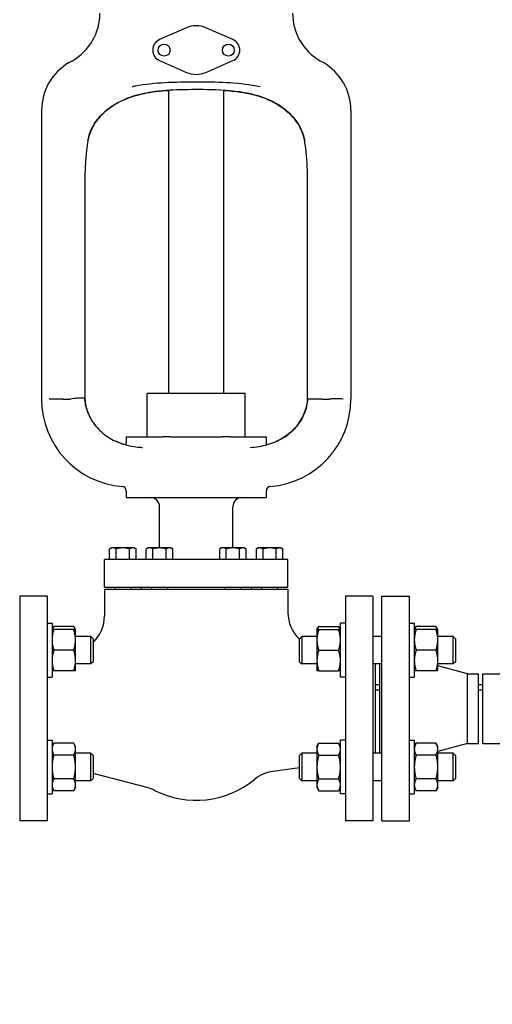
# Model space of a CAD drawing. Header units: inches. Extents: x 36 to 1719, y -84 to 1122.
# Tile 6 of 256: x 274 to 287, y 260 to 287. Entities that reach past the tile are written whole.
import ezdxf

# ---------------------------------------------------------------- set-up
doc = ezdxf.new("R2010")
doc.units = ezdxf.units.IN
doc.header["$LTSCALE"] = 48
doc.header["$MEASUREMENT"] = 0
doc.layers.add('Dimension (ANSI)', color=7, linetype='Continuous', lineweight=25)
doc.layers.add('Visible (ANSI)', color=7, linetype='Continuous', lineweight=30)
doc.styles.add('Note Text (ANSI)', font='tahoma.ttf')
doc.dimstyles.new('Architectural (ANSI)', dxfattribs={"dimscale": 48, "dimtxt": 0.125, "dimasz": 0.098425, "dimexe": 0.125, "dimexo": 0.0625, "dimgap": 0.031496, "dimtad": 0, "dimtih": 1, "dimtoh": 1, "dimdec": 4, "dimrnd": 1e-08, "dimzin": 3, "dimdsep": 46, "dimlunit": 4, "dimtxsty": 'Note Text (ANSI)', "dimcen": 0.09, "dimdle": 0.393701, "dimclrd": 256, "dimclre": 256, "dimclrt": 256, "dimadec": 0, "dimazin": 3, "dimtfac": 0.96, "dimtofl": 0, "dimtmove": 0, "dimatfit": 3, "dimfxl": 1, "dimfrac": 2, "dimtolj": 1, "dimtzin": 12, "dimlwd": -1, "dimlwe": -1, "dimarcsym": 0})

# ---------------------------------------------------------------- blocks, each defined once
blk = doc.blocks.new('*D14')
at = {"layer": 'Defpoints', "color": 0, "transparency": 16777216}
for p in [(247.914, 547.781), (114.211, 241.212), (343.663, 241.212)]:
    blk.add_point(p, dxfattribs=at)
at = {"layer": 'Dimension (ANSI)', "transparency": 16777216}
for p, q in [((244.914, 547.781), (108.211, 547.781)), ((114.211, 543.057), (114.211, 395.013)), ((114.211, 245.937), (114.211, 384.414)), ((340.663, 241.212), (108.211, 241.212))]:
    blk.add_line(p, q, dxfattribs=at)
for points in [[(113.424, 543.057), (114.999, 543.057), (114.211, 547.781)], [(113.424, 245.937), (114.999, 245.937), (114.211, 241.212)]]:
    blk.add_solid(points, dxfattribs=at)
at = {"layer": 'Dimension (ANSI)', "transparency": 16777216, "insert": (94.253, 393.501), "char_height": 6, "attachment_point": 1, "style": 'Note Text (ANSI)'}
blk.add_mtext('\\A1;25\'-6 9/16"', dxfattribs=at)

msp = doc.modelspace()

# ---------------------------------------------------------------- linework, layer by layer
at = {"layer": 'Visible (ANSI)'}
for p, q in [((278.4629, 286.28208), (277.7279, 285.9613)), ((279.7279, 285.9613), (278.9929, 286.28208)), ((275.3529, 285.38604), (275.26265, 285.33393)), ((277.7279, 285.38848), (278.4629, 285.0677)), ((278.9929, 285.0677), (279.7279, 285.38848)), ((282.1029, 285.38604), (282.19315, 285.33393)), ((277.9779, 276.31989), (277.9779, 284.57892)), ((279.4779, 276.31989), (279.4779, 284.57887)), ((274.51265, 284.03489), (274.51265, 276.16889)), ((282.94315, 284.03489), (282.94315, 276.16889)), ((275.69416, 282.16889), (275.69416, 276.18057)), ((281.76165, 276.16889), (281.76165, 282.16889)), ((277.3904, 275.13889), (277.3904, 276.31989)), ((280.0654, 276.31989), (277.3904, 276.31989)), ((280.0654, 275.13889), (280.0654, 276.31989)), ((275.10013, 276.16889), (274.71978, 276.16889)), ((275.10013, 276.16889), (275.29631, 276.16889)), ((275.69416, 276.16889), (275.6724, 276.16889)), ((275.69416, 276.16889), (275.69416, 276.18057)), ((282.1595, 276.16889), (281.76165, 276.16889)), ((282.16165, 276.16889), (282.35372, 276.16889)), ((276.82165, 275.13889), (276.82165, 274.97542)), ((276.82165, 275.13889), (277.8044, 275.13889)), ((278.01159, 275.13889), (277.8044, 275.13889)), ((278.01159, 275.13889), (279.44422, 275.13889)), ((279.65141, 275.13889), (279.44422, 275.13889)), ((279.65141, 275.13889), (280.63415, 275.13889)), ((280.63415, 275.13889), (280.63415, 274.97542)), ((276.82165, 273.66199), (276.82165, 273.48489)), ((280.63415, 273.66199), (280.63415, 273.48489)), ((276.82165, 273.48489), (280.63415, 273.48489)), ((277.7279, 272.11389), (277.7279, 273.23489)), ((279.7279, 272.11389), (279.7279, 273.23489)), ((276.4154, 272.11389), (276.36706, 272.08598)), ((276.36706, 271.79789), (276.36706, 272.08598)), ((276.45727, 272.11389), (276.4154, 272.11389)), ((276.7279, 272.11389), (276.45727, 272.11389)), ((276.54748, 271.79789), (276.54748, 272.08598)), ((276.99854, 272.11389), (276.7279, 272.11389)), ((276.90833, 271.79789), (276.90833, 272.08598)), ((277.0404, 272.11389), (276.99854, 272.11389)), ((277.0404, 272.11389), (277.08875, 272.08598)), ((277.08875, 271.79789), (277.08875, 272.08598)), ((277.4154, 272.11389), (277.36706, 272.08598)), ((277.36706, 271.79789), (277.36706, 272.08598)), ((277.45727, 272.11389), (277.4154, 272.11389)), ((277.7279, 272.11389), (277.45727, 272.11389)), ((277.54748, 271.79789), (277.54748, 272.08598)), ((277.99854, 272.11389), (277.7279, 272.11389)), ((277.90833, 271.79789), (277.90833, 272.08598)), ((278.0404, 272.11389), (277.99854, 272.11389)), ((278.0404, 272.11389), (278.08875, 272.08598)), ((278.08875, 271.79789), (278.08875, 272.08598)), ((279.4154, 272.11389), (279.36706, 272.08598)), ((279.36706, 271.79789), (279.36706, 272.08598)), ((279.45727, 272.11389), (279.4154, 272.11389)), ((279.7279, 272.11389), (279.45727, 272.11389)), ((279.54748, 271.79789), (279.54748, 272.08598)), ((279.99854, 272.11389), (279.7279, 272.11389)), ((279.90833, 271.79789), (279.90833, 272.08598)), ((280.0404, 272.11389), (279.99854, 272.11389)), ((280.0404, 272.11389), (280.08875, 272.08598)), ((280.08875, 271.79789), (280.08875, 272.08598)), ((280.4154, 272.11389), (280.36706, 272.08598)), ((280.36706, 271.79789), (280.36706, 272.08598)), ((280.45727, 272.11389), (280.4154, 272.11389)), ((280.7279, 272.11389), (280.45727, 272.11389)), ((280.54748, 271.79789), (280.54748, 272.08598)), ((280.99854, 272.11389), (280.7279, 272.11389)), ((280.90833, 271.79789), (280.90833, 272.08598)), ((281.0404, 272.11389), (280.99854, 272.11389)), ((281.0404, 272.11389), (281.08875, 272.08598)), ((281.08875, 271.79789), (281.08875, 272.08598)), ((276.2279, 271.04789), (276.2279, 271.79789)), ((281.2279, 271.79789), (276.2279, 271.79789)), ((281.2279, 271.04789), (281.2279, 271.79789)), ((276.2279, 271.04789), (281.2279, 271.04789)), ((276.2279, 270.98539), (281.2279, 270.98539)), ((276.2279, 270.98539), (276.2279, 270.26267)), ((276.50915, 271.04789), (276.50915, 270.98539)), ((276.94665, 271.04789), (276.94665, 270.98539)), ((277.2279, 271.04789), (277.2279, 270.98539)), ((277.50915, 271.04789), (277.50915, 270.98539)), ((277.94665, 271.04789), (277.94665, 270.98539)), ((279.50915, 271.04789), (279.50915, 270.98539)), ((279.94665, 271.04789), (279.94665, 270.98539)), ((280.2279, 271.04789), (280.2279, 270.98539)), ((280.50915, 271.04789), (280.50915, 270.98539)), ((280.94665, 271.04789), (280.94665, 270.98539)), ((281.2279, 270.98539), (281.2279, 270.35616)), ((274.6629, 270.79539), (273.9154, 270.79539)), ((273.9154, 270.79539), (273.9154, 264.67539)), ((274.6629, 270.79539), (274.6629, 264.67539)), ((283.5404, 270.79539), (282.7929, 270.79539)), ((282.7929, 270.79539), (282.7929, 264.67539)), ((283.5404, 270.79539), (283.5404, 264.67539)), ((283.7879, 270.79539), (284.5379, 270.79539)), ((283.7879, 264.67539), (283.7879, 270.79539)), ((284.5379, 264.67539), (284.5379, 270.79539)), ((274.6629, 270.06088), (274.7969, 270.06088)), ((274.7969, 270.06088), (274.7969, 268.59188)), ((274.7969, 269.88888), (274.84714, 269.9759)), ((275.38766, 269.9759), (274.84714, 269.9759)), ((275.38766, 269.88888), (274.84714, 269.88888)), ((275.4379, 269.88888), (275.38766, 269.9759)), ((275.4379, 269.60763), (275.4379, 269.88888)), ((282.0179, 269.88888), (282.06814, 269.9759)), ((282.0179, 269.88888), (282.0179, 269.60763)), ((282.06814, 269.9759), (282.60866, 269.9759)), ((282.06814, 269.88888), (282.60866, 269.88888)), ((282.6589, 269.88888), (282.60866, 269.9759)), ((282.7929, 270.06088), (282.6589, 270.06088)), ((282.6589, 268.59188), (282.6589, 270.06088)), ((284.5379, 270.06088), (284.6719, 270.06088)), ((284.6719, 270.06088), (284.6719, 268.59188)), ((284.6719, 269.88888), (284.72214, 269.9759)), ((285.26266, 269.9759), (284.72214, 269.9759)), ((285.26266, 269.88888), (284.72214, 269.88888)), ((285.3129, 269.88888), (285.26266, 269.9759)), ((285.3129, 269.60763), (285.3129, 269.88888)), ((275.8529, 269.70138), (275.4379, 269.70138)), ((275.4379, 269.04513), (275.4379, 269.60763)), ((275.9154, 269.63888), (275.8529, 269.70138)), ((275.8529, 268.95138), (275.8529, 269.70138)), ((275.9154, 269.63888), (275.9154, 269.01388)), ((281.5404, 269.63888), (281.6029, 269.70138)), ((281.5404, 269.01388), (281.5404, 269.63888)), ((281.6029, 269.70138), (281.6029, 268.95138)), ((282.0179, 269.70138), (281.6029, 269.70138)), ((282.0179, 269.60763), (282.0179, 269.04513)), ((283.7879, 269.70138), (283.5404, 269.70138)), ((285.7279, 269.70138), (285.3129, 269.70138)), ((285.3129, 269.04513), (285.3129, 269.60763)), ((285.7904, 269.63888), (285.7279, 269.70138)), ((285.7279, 268.95138), (285.7279, 269.70138)), ((285.7904, 269.63888), (285.7904, 269.01388)), ((275.38766, 269.32638), (274.84714, 269.32638)), ((282.06814, 269.32638), (282.60866, 269.32638)), ((285.26266, 269.32638), (284.72214, 269.32638)), ((275.4379, 268.76388), (275.4379, 269.04513)), ((275.8529, 268.95138), (275.4379, 268.95138)), ((275.9154, 269.01388), (275.8529, 268.95138)), ((281.5404, 269.01388), (281.6029, 268.95138)), ((282.0179, 268.95138), (281.6029, 268.95138)), ((282.0179, 269.04513), (282.0179, 268.76388)), ((283.7879, 268.95138), (283.5404, 268.95138)), ((283.6029, 268.95138), (283.6029, 266.5194)), ((283.7279, 266.5194), (283.7279, 268.95138)), ((285.3129, 268.76388), (285.3129, 269.04513)), ((285.7279, 268.95138), (285.3129, 268.95138)), ((286.12568, 268.68539), (285.3129, 268.90295)), ((285.7904, 269.01388), (285.7279, 268.95138)), ((274.6629, 268.59188), (274.7969, 268.59188)), ((275.38766, 268.76388), (274.84714, 268.76388)), ((282.06814, 268.76388), (282.60866, 268.76388)), ((282.7929, 268.59188), (282.6589, 268.59188)), ((284.5379, 268.59188), (284.6719, 268.59188)), ((285.26266, 268.76388), (284.72214, 268.76388)), ((286.12568, 268.68539), (286.4179, 268.68539)), ((286.12568, 266.78539), (286.12568, 268.68539)), ((286.4179, 266.78539), (286.4179, 268.68539)), ((286.5429, 268.68539), (287.4179, 268.68539)), ((286.5429, 266.78539), (286.5429, 268.68539)), ((283.7279, 268.381), (283.6029, 268.381)), ((286.5429, 268.381), (286.4179, 268.381)), ((283.7279, 268.23639), (283.6029, 268.23639)), ((286.5429, 268.23639), (286.4179, 268.23639)), ((274.6629, 266.8789), (274.7969, 266.8789)), ((274.7969, 266.8789), (274.7969, 265.4099)), ((274.7969, 266.7069), (274.84714, 266.79392)), ((275.38766, 266.79392), (274.84714, 266.79392)), ((275.4379, 266.7069), (275.38766, 266.79392)), ((275.4379, 266.63154), (275.4379, 266.7069)), ((282.0179, 266.7069), (282.06814, 266.79392)), ((282.0179, 266.7069), (282.0179, 266.63154)), ((282.06814, 266.79392), (282.60866, 266.79392)), ((282.6589, 266.7069), (282.60866, 266.79392)), ((282.7929, 266.8789), (282.6589, 266.8789)), ((282.6589, 265.4099), (282.6589, 266.8789)), ((284.5379, 266.8789), (284.6719, 266.8789)), ((284.6719, 266.8789), (284.6719, 265.4099)), ((284.6719, 266.7069), (284.72214, 266.79392)), ((285.26266, 266.79392), (284.72214, 266.79392)), ((285.3129, 266.7069), (285.26266, 266.79392)), ((286.12568, 266.78539), (285.3129, 266.56784)), ((285.3129, 266.63154), (285.3129, 266.7069)), ((286.12568, 266.78539), (286.4179, 266.78539)), ((286.5429, 266.78539), (287.4179, 266.78539)), ((275.38766, 266.46916), (274.84714, 266.46916)), ((275.4379, 266.1444), (275.4379, 266.63154)), ((275.8529, 266.5194), (275.4379, 266.5194)), ((275.9154, 266.4569), (275.8529, 266.5194)), ((275.8529, 265.7694), (275.8529, 266.5194)), ((275.9154, 266.4569), (275.9154, 265.8319)), ((281.5404, 266.4569), (281.6029, 266.5194)), ((281.5404, 265.8319), (281.5404, 266.4569)), ((281.6029, 266.5194), (281.6029, 265.7694)), ((282.0179, 266.5194), (281.6029, 266.5194)), ((282.0179, 266.63154), (282.0179, 266.1444)), ((282.06814, 266.46916), (282.60866, 266.46916)), ((283.7879, 266.5194), (283.5404, 266.5194)), ((285.26266, 266.46916), (284.72214, 266.46916)), ((285.3129, 266.1444), (285.3129, 266.63154)), ((285.7279, 266.5194), (285.3129, 266.5194)), ((285.7904, 266.4569), (285.7279, 266.5194)), ((285.7279, 265.7694), (285.7279, 266.5194)), ((285.7904, 266.4569), (285.7904, 265.8319)), ((275.4379, 265.65726), (275.4379, 266.1444)), ((281.5404, 266.12285), (280.8147, 266.02287)), ((282.0179, 266.1444), (282.0179, 265.65726)), ((285.3129, 265.65726), (285.3129, 266.1444)), ((277.39357, 265.58334), (275.9154, 265.96879)), ((274.7969, 265.5819), (274.84714, 265.49488)), ((275.38766, 265.81964), (274.84714, 265.81964)), ((275.4379, 265.5819), (275.38766, 265.49488)), ((275.8529, 265.7694), (275.4379, 265.7694)), ((275.4379, 265.5819), (275.4379, 265.65726)), ((275.9154, 265.8319), (275.8529, 265.7694)), ((281.5404, 265.8319), (281.6029, 265.7694)), ((282.0179, 265.7694), (281.6029, 265.7694)), ((282.0179, 265.65726), (282.0179, 265.5819)), ((282.0179, 265.5819), (282.06814, 265.49488)), ((282.06814, 265.81964), (282.60866, 265.81964)), ((282.6589, 265.5819), (282.60866, 265.49488)), ((283.7879, 265.7694), (283.5404, 265.7694)), ((284.6719, 265.5819), (284.72214, 265.49488)), ((285.26266, 265.81964), (284.72214, 265.81964)), ((285.3129, 265.5819), (285.26266, 265.49488)), ((285.7279, 265.7694), (285.3129, 265.7694)), ((285.3129, 265.5819), (285.3129, 265.65726)), ((285.7904, 265.8319), (285.7279, 265.7694)), ((274.6629, 265.4099), (274.7969, 265.4099)), ((275.38766, 265.49488), (274.84714, 265.49488)), ((282.06814, 265.49488), (282.60866, 265.49488)), ((282.7929, 265.4099), (282.6589, 265.4099)), ((284.5379, 265.4099), (284.6719, 265.4099)), ((285.26266, 265.49488), (284.72214, 265.49488)), ((274.6629, 264.67539), (273.9154, 264.67539)), ((283.5404, 264.67539), (282.7929, 264.67539)), ((283.7879, 264.67539), (284.5379, 264.67539))]:
    msp.add_line(p, q, dxfattribs=at)
for centre in [(277.8529, 285.67489), (279.6029, 285.67489)]:
    msp.add_circle(centre, 0.1625, dxfattribs=at)
for centre, radius, start, end in [((274.6029, 286.68507), 1.5, 300, 0), ((282.8529, 286.68507), 1.5, 180, 240), ((278.7279, 285.67489), 0.6625, 66.421822, 113.578178), ((277.8529, 285.67489), 0.3125, 113.578178, 246.421822), ((279.6029, 285.67489), 0.3125, 293.578178, 66.421822), ((276.01265, 284.03489), 1.5, 120, 180), ((281.44315, 284.03489), 1.5, 0, 60), ((278.7279, 285.67489), 0.6625, 246.421822, 293.578178), ((276.90304, 276.16889), 2.39039, 180, 265.293625), ((280.55277, 276.16889), 2.39039, 274.706375, 0), ((276.69665, 274.97542), 0.125, 334.369801, 0), ((280.75915, 274.97542), 0.125, 180, 205.634718), ((276.69665, 273.66199), 0.125, 0, 85.293625), ((280.75915, 273.66199), 0.125, 94.706375, 180), ((277.4779, 273.23489), 0.25, 0, 90), ((279.9779, 273.23489), 0.25, 90, 180), ((275.2279, 270.26267), 1, 313.432537, 0), ((282.2279, 270.35616), 1, 180, 226.567463), ((280.95117, 265.03223), 1, 97.843774, 129.436167), ((277.14125, 264.61569), 1, 63.04243, 75.384864), ((278.7279, 267.73539), 2.5, 243.04243, 309.436167)]:
    msp.add_arc(centre, radius, start, end, dxfattribs=at)
for centre, major_axis, ratio, start_param, end_param in [((296.298, 280.07823), (-20.75375, 1.00701), 0.92518124, 6.17157276, 6.17522457), ((261.17024, 280.07986), (20.74111, 1.00807), 0.92518251, 0.10788533, 0.11153936)]:
    msp.add_ellipse(centre, major_axis=major_axis, ratio=ratio, start_param=start_param, end_param=end_param, dxfattribs=at)
for points, knots in [([(280.47293, 284.67615), (280.4712, 284.67651), (280.46947, 284.67686), (280.19905, 284.73204), (279.9282, 284.76277), (279.39076, 284.79683), (279.08453, 284.80307), (278.45517, 284.80413), (278.1327, 284.79891), (277.60045, 284.76913), (277.33611, 284.74247), (277.04507, 284.68857), (277.01653, 284.68302), (276.98633, 284.67686), (276.98461, 284.67651), (276.98288, 284.67615)], [-0.01347266, -0.01347266, -0.01347266, -0.01347266, 0, 0, 2.09646057, 2.09646057, 4.09331272, 4.09331272, 6.09735886, 6.09735886, 8.12112473, 8.12112473, 8.34159206, 8.34159206, 8.35496357, 8.35496357, 8.35496357, 8.35496357]), ([(281.67865, 283.2176), (281.65602, 283.35017), (281.60883, 283.48164), (281.466, 283.73667), (281.36795, 283.85943), (281.1217, 284.08735), (280.97006, 284.18992), (280.60628, 284.37135), (280.38861, 284.44291), (279.83352, 284.56094), (279.48324, 284.58494), (278.8511, 284.60052), (278.57435, 284.6004), (278.03328, 284.58574), (277.76916, 284.56962), (277.31734, 284.50137), (277.12475, 284.45711), (276.69878, 284.31024), (276.47523, 284.19181), (276.149, 283.92719), (276.03065, 283.79433), (275.86331, 283.52069), (275.80868, 283.38213), (275.78, 283.23374), (275.77854, 283.22567), (275.77716, 283.2176)], [0, 0, 0, 0, 1.49705414, 1.49705414, 3.0718307, 3.0718307, 4.78314816, 4.78314816, 6.78875192, 6.78875192, 9.62961933, 9.62961933, 11.76080185, 11.76080185, 13.89198437, 13.89198437, 15.58418801, 15.58418801, 17.87692511, 17.87692511, 19.63448102, 19.63448102, 21.22067696, 21.22067696, 21.31182518, 21.31182518, 21.31182518, 21.31182518]), ([(275.77716, 283.2176), (275.79979, 283.35017), (275.84698, 283.48164), (275.98981, 283.73667), (276.08786, 283.85943), (276.33411, 284.08735), (276.48574, 284.18992), (276.84952, 284.37135), (277.0672, 284.44291), (277.51419, 284.53795), (277.74258, 284.564), (277.9779, 284.57887)], [0, 0, 0, 0, 1.49705414, 1.49705414, 3.0718307, 3.0718307, 4.78314816, 4.78314816, 6.78875192, 6.78875192, 8.68585144, 8.68585144, 8.68585144, 8.68585144]), ([(279.4779, 284.57892), (279.63495, 284.56904), (279.78889, 284.55418), (280.13847, 284.50137), (280.33106, 284.45711), (280.75702, 284.31024), (280.98058, 284.19181), (281.30681, 283.92719), (281.42516, 283.79433), (281.5925, 283.52069), (281.64713, 283.38213), (281.6758, 283.23374), (281.67727, 283.22567), (281.67865, 283.2176)], [12.62596882, 12.62596882, 12.62596882, 12.62596882, 13.89198437, 13.89198437, 15.58418801, 15.58418801, 17.87692511, 17.87692511, 19.63448102, 19.63448102, 21.22067696, 21.22067696, 21.31182518, 21.31182518, 21.31182518, 21.31182518]), ([(275.76547, 283.1483), (275.75555, 283.08874), (275.74676, 283.02744), (275.73133, 282.9021), (275.72468, 282.83804), (275.71341, 282.70789), (275.70878, 282.64178), (275.70142, 282.50822), (275.69869, 282.44076), (275.69506, 282.30516), (275.69416, 282.23703), (275.69416, 282.16889)], [0, 0, 0, 0, 0.54612804, 0.54612804, 1.09225608, 1.09225608, 1.63838412, 1.63838412, 2.18451216, 2.18451216, 2.73064021, 2.73064021, 2.73064021, 2.73064021]), ([(281.76165, 282.16889), (281.76165, 282.23703), (281.76075, 282.30516), (281.75712, 282.44076), (281.75439, 282.50822), (281.74703, 282.64178), (281.7424, 282.70789), (281.73113, 282.83804), (281.72448, 282.9021), (281.70905, 283.02744), (281.70026, 283.08874), (281.69034, 283.1483)], [0, 0, 0, 0, 0.54612804, 0.54612804, 1.09225607, 1.09225607, 1.63838411, 1.63838411, 2.18451215, 2.18451215, 2.73064019, 2.73064019, 2.73064019, 2.73064019]), ([(275.69277, 276.18037), (275.69271, 276.18189), (275.69133, 276.18333), (275.67951, 276.18919), (275.65531, 276.1925), (275.58214, 276.19455), (275.53324, 276.19329), (275.42159, 276.18518), (275.35893, 276.17833), (275.29631, 276.16889)], [0.177585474, 0.177585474, 0.177585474, 0.177585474, 0.25238586, 0.25238586, 0.50477172, 0.50477172, 0.75715758, 0.75715758, 1.009543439, 1.009543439, 1.009543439, 1.009543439]), ([(275.69281, 276.18038), (275.69976, 276.04814), (275.72839, 275.91655), (275.82747, 275.66308), (275.8991, 275.54167), (276.08162, 275.31951), (276.19394, 275.21983), (276.44656, 275.05505), (276.58675, 274.98997), (276.88505, 274.89582), (277.04298, 274.8668), (277.22436, 274.85188), (277.24179, 274.85062), (277.25929, 274.84953)], [46.2547509, 46.2547509, 46.2547509, 46.2547509, 47.60632681, 47.60632681, 48.99807251, 48.99807251, 50.44637446, 50.44637446, 51.89467642, 51.89467642, 53.34297837, 53.34297837, 53.49626067, 53.49626067, 53.49626067, 53.49626067]), ([(275.78441, 275.77364), (275.73435, 275.89623), (275.7038, 276.0256), (275.69402, 276.16028), (275.69374, 276.16456), (275.69347, 276.16885)], [22.05534913, 22.05534913, 22.05534913, 22.05534913, 23.38911547, 23.38911547, 23.43288246, 23.43288246, 23.43288246, 23.43288246]), ([(280.19652, 274.84953), (280.36099, 274.85979), (280.5195, 274.88494), (280.82008, 274.97074), (280.96199, 275.03134), (281.21957, 275.18725), (281.33516, 275.28255), (281.52948, 275.50126), (281.60814, 275.62464), (281.71853, 275.88403), (281.75157, 276.01945), (281.76178, 276.16028), (281.76207, 276.16456), (281.76234, 276.16885)], [16.21784674, 16.21784674, 16.21784674, 16.21784674, 17.65829123, 17.65829123, 19.09873572, 19.09873572, 20.53918021, 20.53918021, 21.97962469, 21.97962469, 23.37630194, 23.37630194, 23.42006918, 23.42006918, 23.42006918, 23.42006918]), ([(281.76234, 276.16889), (281.75438, 276.04052), (281.72601, 275.91294), (281.62834, 275.66308), (281.55671, 275.54167), (281.37419, 275.31951), (281.26187, 275.21983), (281.06274, 275.08994), (280.9853, 275.04819), (280.9042, 275.01233)], [46.30937976, 46.30937976, 46.30937976, 46.30937976, 47.62182643, 47.62182643, 49.01357243, 49.01357243, 50.46187425, 50.46187425, 51.29683643, 51.29683643, 51.29683643, 51.29683643]), ([(282.73603, 276.16895), (282.723, 276.16948), (282.70408, 276.1701), (282.65529, 276.17121), (282.62507, 276.1717), (282.55674, 276.17218), (282.51864, 276.17216), (282.43889, 276.17127), (282.39731, 276.1704), (282.35568, 276.16896)], [0.008394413, 0.008394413, 0.008394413, 0.008394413, 0.252384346, 0.252384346, 0.504768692, 0.504768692, 0.757153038, 0.757153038, 1.005638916, 1.005638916, 1.005638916, 1.005638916])]:
    msp.add_open_spline(points, degree=3, knots=knots, dxfattribs=at)
for points in [[(276.76147, 274.93503), (276.68932, 274.95668), (276.6192, 274.98246), (276.55162, 275.01233)], [(280.69434, 274.93503), (280.67847, 274.93027), (280.66251, 274.92571), (280.64645, 274.92135)]]:
    msp.add_open_spline(points, degree=3, dxfattribs=at)
for points, weights in [([(276.45727, 272.11389), (276.4154, 272.11389), (276.36706, 272.08598)], [1, 1.0379548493, 1]), ([(276.54748, 272.08598), (276.49914, 272.11389), (276.45727, 272.11389)], [1, 1.0379548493, 1]), ([(276.7279, 272.11389), (276.64417, 272.11389), (276.54748, 272.08598)], [1, 1.0379548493, 1]), ([(276.90833, 272.08598), (276.81164, 272.11389), (276.7279, 272.11389)], [1, 1.0379548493, 1]), ([(276.99854, 272.11389), (276.95667, 272.11389), (276.90833, 272.08598)], [1, 1.0379548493, 1]), ([(277.08875, 272.08598), (277.0404, 272.11389), (276.99854, 272.11389)], [1, 1.0379548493, 1]), ([(277.45727, 272.11389), (277.4154, 272.11389), (277.36706, 272.08598)], [1, 1.0379548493, 1]), ([(277.54748, 272.08598), (277.49914, 272.11389), (277.45727, 272.11389)], [1, 1.0379548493, 1]), ([(277.7279, 272.11389), (277.64417, 272.11389), (277.54748, 272.08598)], [1, 1.0379548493, 1]), ([(277.90833, 272.08598), (277.81164, 272.11389), (277.7279, 272.11389)], [1, 1.0379548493, 1]), ([(277.99854, 272.11389), (277.95667, 272.11389), (277.90833, 272.08598)], [1, 1.0379548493, 1]), ([(278.08875, 272.08598), (278.0404, 272.11389), (277.99854, 272.11389)], [1, 1.0379548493, 1]), ([(279.45727, 272.11389), (279.4154, 272.11389), (279.36706, 272.08598)], [1, 1.0379548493, 1]), ([(279.54748, 272.08598), (279.49914, 272.11389), (279.45727, 272.11389)], [1, 1.0379548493, 1]), ([(279.7279, 272.11389), (279.64417, 272.11389), (279.54748, 272.08598)], [1, 1.0379548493, 1]), ([(279.90833, 272.08598), (279.81164, 272.11389), (279.7279, 272.11389)], [1, 1.0379548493, 1]), ([(279.99854, 272.11389), (279.95667, 272.11389), (279.90833, 272.08598)], [1, 1.0379548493, 1]), ([(280.08875, 272.08598), (280.0404, 272.11389), (279.99854, 272.11389)], [1, 1.0379548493, 1]), ([(280.45727, 272.11389), (280.4154, 272.11389), (280.36706, 272.08598)], [1, 1.0379548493, 1]), ([(280.54748, 272.08598), (280.49914, 272.11389), (280.45727, 272.11389)], [1, 1.0379548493, 1]), ([(280.7279, 272.11389), (280.64417, 272.11389), (280.54748, 272.08598)], [1, 1.0379548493, 1]), ([(280.90833, 272.08598), (280.81164, 272.11389), (280.7279, 272.11389)], [1, 1.0379548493, 1]), ([(280.99854, 272.11389), (280.95667, 272.11389), (280.90833, 272.08598)], [1, 1.0379548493, 1]), ([(281.08875, 272.08598), (281.0404, 272.11389), (280.99854, 272.11389)], [1, 1.0379548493, 1]), ([(274.7969, 269.88888), (274.7969, 269.88888), (274.84714, 269.88888)], [1, 1.0379548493, 1]), ([(274.84714, 269.88888), (274.7969, 269.73816), (274.7969, 269.60763)], [1, 1.0379548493, 1]), ([(274.84714, 269.9759), (274.82065, 269.93002), (274.80836, 269.88888)], [1, 1.01965956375, 1.01895290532]), ([(275.42645, 269.88888), (275.41415, 269.93002), (275.38766, 269.9759)], [1.01895290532, 1.01965956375, 1]), ([(275.4379, 269.60763), (275.4379, 269.73816), (275.38766, 269.88888)], [1, 1.0379548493, 1]), ([(275.38766, 269.88888), (275.4379, 269.88888), (275.4379, 269.88888)], [1, 1.0379548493, 1]), ([(282.0179, 269.88888), (282.0179, 269.88888), (282.06814, 269.88888)], [1, 1.0379548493, 1]), ([(282.06814, 269.88888), (282.0179, 269.73816), (282.0179, 269.60763)], [1, 1.0379548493, 1]), ([(282.06814, 269.9759), (282.04165, 269.93002), (282.02936, 269.88888)], [1, 1.01965956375, 1.01895290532]), ([(282.64745, 269.88888), (282.63515, 269.93002), (282.60866, 269.9759)], [1.01895290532, 1.01965956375, 1]), ([(282.60866, 269.88888), (282.6589, 269.88888), (282.6589, 269.88888)], [1, 1.0379548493, 1]), ([(282.6589, 269.60763), (282.6589, 269.73816), (282.60866, 269.88888)], [1, 1.0379548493, 1]), ([(284.6719, 269.88888), (284.6719, 269.88888), (284.72214, 269.88888)], [1, 1.0379548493, 1]), ([(284.72214, 269.88888), (284.6719, 269.73816), (284.6719, 269.60763)], [1, 1.0379548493, 1]), ([(284.72214, 269.9759), (284.69565, 269.93002), (284.68336, 269.88888)], [1, 1.01965956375, 1.01895290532]), ([(285.30145, 269.88888), (285.28915, 269.93002), (285.26266, 269.9759)], [1.01895290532, 1.01965956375, 1]), ([(285.3129, 269.60763), (285.3129, 269.73816), (285.26266, 269.88888)], [1, 1.0379548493, 1]), ([(285.26266, 269.88888), (285.3129, 269.88888), (285.3129, 269.88888)], [1, 1.0379548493, 1]), ([(274.7969, 269.60763), (274.7969, 269.4771), (274.84714, 269.32638)], [1, 1.0379548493, 1]), ([(275.38766, 269.32638), (275.4379, 269.4771), (275.4379, 269.60763)], [1, 1.0379548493, 1]), ([(282.0179, 269.60763), (282.0179, 269.4771), (282.06814, 269.32638)], [1, 1.0379548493, 1]), ([(282.60866, 269.32638), (282.6589, 269.4771), (282.6589, 269.60763)], [1, 1.0379548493, 1]), ([(284.6719, 269.60763), (284.6719, 269.4771), (284.72214, 269.32638)], [1, 1.0379548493, 1]), ([(285.26266, 269.32638), (285.3129, 269.4771), (285.3129, 269.60763)], [1, 1.0379548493, 1]), ([(274.84714, 269.32638), (274.7969, 269.17566), (274.7969, 269.04513)], [1, 1.0379548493, 1]), ([(275.4379, 269.04513), (275.4379, 269.17566), (275.38766, 269.32638)], [1, 1.0379548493, 1]), ([(282.06814, 269.32638), (282.0179, 269.17566), (282.0179, 269.04513)], [1, 1.0379548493, 1]), ([(282.6589, 269.04513), (282.6589, 269.17566), (282.60866, 269.32638)], [1, 1.0379548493, 1]), ([(284.72214, 269.32638), (284.6719, 269.17566), (284.6719, 269.04513)], [1, 1.0379548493, 1]), ([(285.3129, 269.04513), (285.3129, 269.17566), (285.26266, 269.32638)], [1, 1.0379548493, 1]), ([(274.7969, 269.04513), (274.7969, 268.9146), (274.84714, 268.76388)], [1, 1.0379548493, 1]), ([(275.38766, 268.76388), (275.4379, 268.9146), (275.4379, 269.04513)], [1, 1.0379548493, 1]), ([(282.0179, 269.04513), (282.0179, 268.9146), (282.06814, 268.76388)], [1, 1.0379548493, 1]), ([(282.60866, 268.76388), (282.6589, 268.9146), (282.6589, 269.04513)], [1, 1.0379548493, 1]), ([(284.6719, 269.04513), (284.6719, 268.9146), (284.72214, 268.76388)], [1, 1.0379548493, 1]), ([(285.26266, 268.76388), (285.3129, 268.9146), (285.3129, 269.04513)], [1, 1.0379548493, 1]), ([(274.84714, 268.76388), (274.7969, 268.76388), (274.7969, 268.76388)], [1, 1.0379548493, 1]), ([(275.4379, 268.76388), (275.4379, 268.76388), (275.38766, 268.76388)], [1, 1.0379548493, 1]), ([(282.06814, 268.76388), (282.0179, 268.76388), (282.0179, 268.76388)], [1, 1.0379548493, 1]), ([(282.6589, 268.76388), (282.6589, 268.76388), (282.60866, 268.76388)], [1, 1.0379548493, 1]), ([(284.72214, 268.76388), (284.6719, 268.76388), (284.6719, 268.76388)], [1, 1.0379548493, 1]), ([(285.3129, 268.76388), (285.3129, 268.76388), (285.26266, 268.76388)], [1, 1.0379548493, 1]), ([(274.84714, 266.79392), (274.7969, 266.7069), (274.7969, 266.63154)], [1, 1.0379548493, 1]), ([(275.4379, 266.63154), (275.4379, 266.7069), (275.38766, 266.79392)], [1, 1.0379548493, 1]), ([(282.06814, 266.79392), (282.0179, 266.7069), (282.0179, 266.63154)], [1, 1.0379548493, 1]), ([(282.6589, 266.63154), (282.6589, 266.7069), (282.60866, 266.79392)], [1, 1.0379548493, 1]), ([(284.72214, 266.79392), (284.6719, 266.7069), (284.6719, 266.63154)], [1, 1.0379548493, 1]), ([(285.3129, 266.63154), (285.3129, 266.7069), (285.26266, 266.79392)], [1, 1.0379548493, 1]), ([(274.7969, 266.63154), (274.7969, 266.55618), (274.84714, 266.46916)], [1, 1.0379548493, 1]), ([(274.84714, 266.46916), (274.7969, 266.29512), (274.7969, 266.1444)], [1, 1.0379548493, 1]), ([(275.38766, 266.46916), (275.4379, 266.55618), (275.4379, 266.63154)], [1, 1.0379548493, 1]), ([(275.4379, 266.1444), (275.4379, 266.29512), (275.38766, 266.46916)], [1, 1.0379548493, 1]), ([(282.0179, 266.63154), (282.0179, 266.55618), (282.06814, 266.46916)], [1, 1.0379548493, 1]), ([(282.06814, 266.46916), (282.0179, 266.29512), (282.0179, 266.1444)], [1, 1.0379548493, 1]), ([(282.60866, 266.46916), (282.6589, 266.55618), (282.6589, 266.63154)], [1, 1.0379548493, 1]), ([(282.6589, 266.1444), (282.6589, 266.29512), (282.60866, 266.46916)], [1, 1.0379548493, 1]), ([(284.6719, 266.63154), (284.6719, 266.55618), (284.72214, 266.46916)], [1, 1.0379548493, 1]), ([(284.72214, 266.46916), (284.6719, 266.29512), (284.6719, 266.1444)], [1, 1.0379548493, 1]), ([(285.26266, 266.46916), (285.3129, 266.55618), (285.3129, 266.63154)], [1, 1.0379548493, 1]), ([(285.3129, 266.1444), (285.3129, 266.29512), (285.26266, 266.46916)], [1, 1.0379548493, 1]), ([(274.7969, 266.1444), (274.7969, 265.99368), (274.84714, 265.81964)], [1, 1.0379548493, 1]), ([(275.38766, 265.81964), (275.4379, 265.99368), (275.4379, 266.1444)], [1, 1.0379548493, 1]), ([(282.0179, 266.1444), (282.0179, 265.99368), (282.06814, 265.81964)], [1, 1.0379548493, 1]), ([(282.60866, 265.81964), (282.6589, 265.99368), (282.6589, 266.1444)], [1, 1.0379548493, 1]), ([(284.6719, 266.1444), (284.6719, 265.99368), (284.72214, 265.81964)], [1, 1.0379548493, 1]), ([(285.26266, 265.81964), (285.3129, 265.99368), (285.3129, 266.1444)], [1, 1.0379548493, 1]), ([(274.84714, 265.81964), (274.7969, 265.73262), (274.7969, 265.65726)], [1, 1.0379548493, 1]), ([(274.7969, 265.65726), (274.7969, 265.5819), (274.84714, 265.49488)], [1, 1.0379548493, 1]), ([(275.4379, 265.65726), (275.4379, 265.73262), (275.38766, 265.81964)], [1, 1.0379548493, 1]), ([(275.38766, 265.49488), (275.4379, 265.5819), (275.4379, 265.65726)], [1, 1.0379548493, 1]), ([(282.06814, 265.81964), (282.0179, 265.73262), (282.0179, 265.65726)], [1, 1.0379548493, 1]), ([(282.0179, 265.65726), (282.0179, 265.5819), (282.06814, 265.49488)], [1, 1.0379548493, 1]), ([(282.6589, 265.65726), (282.6589, 265.73262), (282.60866, 265.81964)], [1, 1.0379548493, 1]), ([(282.60866, 265.49488), (282.6589, 265.5819), (282.6589, 265.65726)], [1, 1.0379548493, 1]), ([(284.72214, 265.81964), (284.6719, 265.73262), (284.6719, 265.65726)], [1, 1.0379548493, 1]), ([(284.6719, 265.65726), (284.6719, 265.5819), (284.72214, 265.49488)], [1, 1.0379548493, 1]), ([(285.3129, 265.65726), (285.3129, 265.73262), (285.26266, 265.81964)], [1, 1.0379548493, 1]), ([(285.26266, 265.49488), (285.3129, 265.5819), (285.3129, 265.65726)], [1, 1.0379548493, 1])]:
    msp.add_rational_spline(points, weights, degree=2, dxfattribs=at)

# ---------------------------------------------------------------- dimensions: what is measured, and where the dimension line sits
at = {"layer": 'Dimension (ANSI)'}
dim = msp.add_linear_dim(base=(114.2113, 241.21219), p1=(247.9139, 547.78139), p2=(343.6629, 241.21219), angle=90, dimstyle='Architectural (ANSI)', override={"dimgap": 0.031496, "dimdec": 4, "dimlfac": 1, "dimtol": 0, "dimlim": 0, "dimtp": 0, "dimtm": 0, "dimtdec": 2, "dimatfit": 1}, dxfattribs=at)
dim.commit()
dim.dimension.update_dxf_attribs({"geometry": '*D14', "text_midpoint": (114.2113, 389.7132), "dimtype": 160})

doc.saveas('drawing.dxf')
